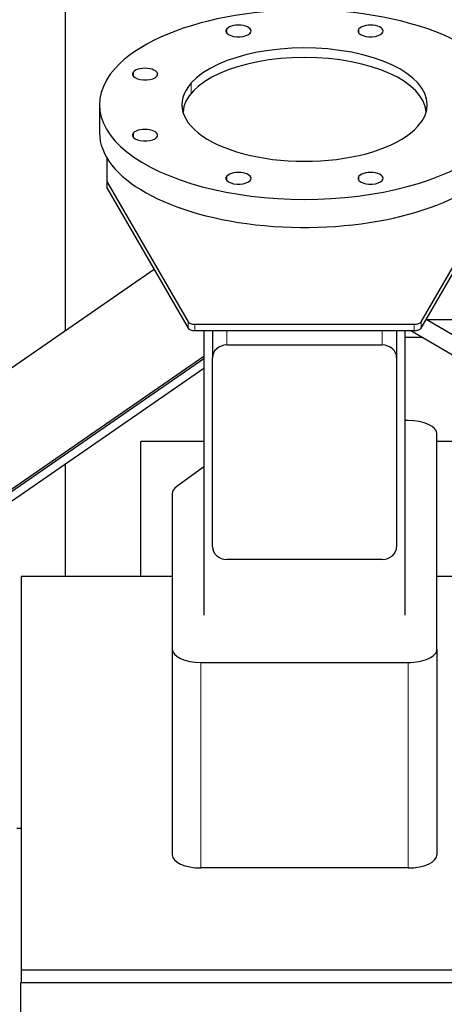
# Model space of a CAD drawing. Header units: inches. Extents: x 0 to 23760, y -13 to 16800.
# Tile 83 of 209: x 3980 to 4275, y 13942 to 14626. Entities that reach past the tile are written whole.
import ezdxf

# ---------------------------------------------------------------- set-up
doc = ezdxf.new("R2010")
doc.units = ezdxf.units.IN
doc.layers.add('254', color=7, linetype='Continuous', true_color=0xffffff)
doc.styles.add('latin_extended', font='simplex.shx')
doc.dimstyles.get("Standard").update_dxf_attribs({"dimtxt": 0.18, "dimasz": 0.18, "dimexe": 0.18, "dimexo": 0.0625, "dimgap": 0.09, "dimtad": 0, "dimtih": 1, "dimtoh": 1, "dimdec": 4, "dimzin": 0, "dimdsep": 46, "dimtxsty": 'Standard', "dimcen": 0.09, "dimadec": 0, "dimazin": 0, "dimtfac": 1, "dimtdec": 4, "dimtofl": 0, "dimtmove": 0, "dimatfit": 3, "dimfxl": 1, "dimtolj": 1, "dimtzin": 0, "dimarcsym": 0})

# ---------------------------------------------------------------- blocks, each defined once
blk = doc.blocks.new('_U16')
at = {"layer": '254', "color": 3, "linetype": 'Continuous', "lineweight": 13, "transparency": 16777216}
for p, q in [((8835.96, 13955.98), (8835.96, 10356.48)), ((2069.98, 13713.98), (2069.98, 10356.48)), ((2209.98, 10396.48), (8695.96, 10396.48))]:
    blk.add_line(p, q, dxfattribs=at)
at = {"layer": '254', "color": 3, "transparency": 16777216}
for points in [[(2209.98, 10419.81), (2209.98, 10373.14), (2069.98, 10396.48)], [(8695.96, 10373.14), (8695.96, 10419.81), (8835.96, 10396.48)]]:
    blk.add_solid(points, dxfattribs=at)
at = {"layer": 'Defpoints', "color": 0, "transparency": 16777216}
for p in [(8835.96, 13995.98), (2069.98, 13753.98), (8835.96, 10396.48)]:
    blk.add_point(p, dxfattribs=at)
at = {"layer": '254', "color": 2, "lineweight": 13, "transparency": 16777216, "insert": (5209.63, 10606.48), "char_height": 140, "attachment_point": 1, "style": 'latin_extended'}
blk.add_mtext('\\A1;6766', dxfattribs=at)

msp = doc.modelspace()

# ---------------------------------------------------------------- linework, layer by layer
at = {"layer": '254', "color": 2, "linetype": 'Continuous', "lineweight": 25}
for p, q in [((4011.622, 14797.977), (4011.622, 14409.473)), ((4035.456, 14566.723), (4035.456, 14547.208)), ((4040.456, 14529.931), (4040.456, 14513.416)), ((4040.456, 14513.416), (4040.456, 14508.981)), ((4040.456, 14513.416), (4096.964, 14415.853)), ((4258.947, 14415.853), (4315.456, 14513.416)), ((4040.456, 14508.981), (4096.964, 14411.418)), ((4258.947, 14411.418), (4315.456, 14508.981)), ((4073.381, 14452.12), (3612.109, 14133.537)), ((4305.86, 14392.079), (4262.423, 14417.418)), ((4101.794, 14414.141), (4254.117, 14414.141)), ((4101.794, 14409.705), (4254.117, 14409.705)), ((4107.956, 14409.704), (4107.956, 14211.918)), ((4113.956, 14409.706), (4113.956, 14390.847)), ((4241.956, 14409.706), (4241.956, 14390.847)), ((4247.956, 14211.918), (4247.956, 14409.704)), ((4251.829, 14409.705), (4299.814, 14381.714)), ((4123.956, 14399.717), (4231.956, 14399.717)), ((4107.95, 14391.646), (3659.508, 14081.924)), ((3659.508, 14080.6), (4107.95, 14390.322)), ((4113.956, 14259.57), (4113.956, 14390.847)), ((4241.956, 14390.847), (4241.956, 14259.57)), ((3655.356, 14070.92), (4107.948, 14383.508)), ((4249.956, 14347.222), (4247.955, 14347.222)), ((4269.956, 14188.381), (4269.956, 14337.987)), ((4064.116, 14238.816), (4064.116, 14332.637)), ((4107.956, 14332.637), (4064.116, 14332.637)), ((4290.954, 14332.637), (4269.952, 14332.637)), ((4011.622, 14316.989), (4011.622, 14238.83)), ((4107.956, 14315.012), (4089.082, 14301.317)), ((4085.956, 14296.359), (4085.956, 14188.381)), ((4231.956, 14250.7), (4123.956, 14250.7)), ((3980.952, 14238.819), (3980.952, 13965.463)), ((4085.958, 14238.819), (3980.952, 14238.819)), ((4326.952, 14238.819), (4269.954, 14238.819)), ((4085.956, 14188.381), (4085.956, 14045.58)), ((4269.956, 14188.381), (4269.956, 14045.58)), ((4105.956, 14179.146), (4249.956, 14179.146)), ((3977.954, 14063.977), (3980.95, 14063.977)), ((4249.956, 14036.345), (4105.956, 14036.345)), ((3980.952, 13965.463), (3980.952, 13956.544)), ((3980.952, 13965.463), (4294.952, 13965.463)), ((3980.456, 13956.554), (3980.456, 13956.547)), ((3980.971, 13956.554), (3980.456, 13956.554)), ((3980.456, 13956.547), (3980.456, 13866.515)), ((4294.971, 13956.547), (3980.456, 13956.547))]:
    msp.add_line(p, q, dxfattribs=at)
at = {"layer": '254', "color": 110, "linetype": 'Continuous', "lineweight": 13}
for p, q in [((4123.95, 14616.368), (4123.95, 14619.461)), ((4215.794, 14616.368), (4215.794, 14619.461)), ((4059.006, 14586.381), (4059.006, 14589.473)), ((4099.195, 14574.648), (4099.195, 14581.787)), ((4059.006, 14543.972), (4059.006, 14547.064)), ((4123.95, 14513.984), (4123.95, 14517.077)), ((4215.794, 14513.984), (4215.794, 14517.077)), ((4096.964, 14411.418), (4096.964, 14415.853)), ((4258.947, 14415.853), (4258.947, 14411.418)), ((4101.794, 14414.141), (4101.794, 14409.705)), ((4123.956, 14409.706), (4123.956, 14399.717)), ((4231.956, 14409.706), (4231.956, 14399.717)), ((4254.117, 14409.705), (4254.117, 14414.141)), ((4105.956, 14179.146), (4105.956, 14036.345)), ((4249.956, 14179.146), (4249.956, 14036.345))]:
    msp.add_line(p, q, dxfattribs=at)
at = {"layer": '254', "color": 2, "linetype": 'Continuous', "lineweight": 25}
for centre, major_axis, ratio, start_param, end_param in [((4177.956, 14566.723), (-142.5, 0), 0.4617486, 2.7488936, 5.8904862), ((4132.033, 14617.915), (-8.75, 0), 0.4617486, 2.7488936, 5.8904862), ((4223.878, 14617.915), (-8.75, 0), 0.4617486, 2.7488936, 5.8904862), ((4132.033, 14617.915), (-8.75, 0), 0.4617486, 5.8904862, 9.0320789), ((4223.878, 14617.915), (-8.75, 0), 0.4617486, 5.8904862, 9.0320789), ((4177.956, 14566.723), (-85.25, 0), 0.4617486, 2.7488936, 5.8904862), ((4177.956, 14560.514), (-84.5, 0), 0.4617486, 3.1651546, 6.2597215), ((4177.956, 14566.723), (-142.5, 0), 0.4617486, 5.8904862, 9.0320789), ((4067.09, 14587.927), (-8.75, 0), 0.4617486, 5.8904862, 9.0320789), ((4067.09, 14587.927), (-8.75, 0), 0.4617486, 2.7488936, 5.8904862), ((4177.956, 14566.723), (-85.25, 0), 0.4617486, 5.8904862, 9.0320789), ((4177.956, 14547.208), (-142.5, 0), 0.4617486, 0, 2.7488936), ((4067.09, 14545.518), (-8.75, 0), 0.4617486, 5.8904862, 9.0320789), ((4067.09, 14545.518), (-8.75, 0), 0.4617486, 2.7488936, 5.8904862), ((4132.033, 14515.531), (-8.75, 0), 0.4617486, 2.7488936, 5.8904862), ((4223.878, 14515.531), (-8.75, 0), 0.4617486, 2.7488936, 5.8904862), ((4132.033, 14515.531), (-8.75, 0), 0.4617486, 5.8904862, 9.0320789), ((4223.878, 14515.531), (-8.75, 0), 0.4617486, 5.8904862, 9.0320789), ((4101.794, 14416.449), (-5, 0), 0.4617486, 0.261326, 1.5707963), ((4254.117, 14416.449), (-5, 0), 0.4617486, 1.5707963, 2.8802667), ((4101.794, 14412.014), (5, 0), 0.4617486, 3.4029186, 4.712389), ((4254.117, 14412.014), (5, 0), 0.4617486, 4.712389, 6.0218593), ((4123.956, 14390.847), (-10, 0), 0.8870108, 4.712389, 6.2831853), ((4231.956, 14390.847), (-10, 0), 0.8870108, 3.1415927, 4.712389), ((4249.956, 14337.987), (-20, 0), 0.4617486, 3.1415927, 4.712389), ((4105.956, 14296.359), (-20, 0), 0.4617486, 5.7164561, 6.2831853), ((4123.956, 14259.57), (-10, 0), 0.8870108, 0, 1.5707963), ((4231.956, 14259.57), (-10, 0), 0.8870108, 1.5707963, 3.1415927), ((4105.956, 14188.381), (-20, 0), 0.4617486, 0, 1.5707963), ((4249.956, 14188.381), (-20, 0), 0.4617486, 1.5707963, 3.1415927), ((4105.956, 14045.58), (20, 0), 0.4617486, 3.1415927, 4.712389), ((4249.956, 14045.58), (20, 0), 0.4617486, 4.712389, 6.2831853)]:
    msp.add_ellipse(centre, major_axis=major_axis, ratio=ratio, start_param=start_param, end_param=end_param, dxfattribs=at)
for points in [[(4344.398, 14417.109), (4262.954, 14417.109)], [(4247.957, 14405.11), (4259.708, 14405.11)]]:
    msp.add_open_spline(points, degree=1, dxfattribs=at)

# ---------------------------------------------------------------- dimensions: what is measured, and where the dimension line sits
at = {"layer": '254', "color": 2, "linetype": 'Continuous', "lineweight": 13}
dim = msp.add_linear_dim(base=(8835.956, 10396.477), p1=(2069.976, 13753.977), p2=(8835.956, 13995.977), dimstyle='Standard', override={"dimscale": 40, "dimtxt": 3.5, "dimasz": 3.5, "dimexe": 1, "dimexo": 1, "dimgap": 1.75, "dimtad": 1, "dimtih": 1, "dimtoh": 0, "dimdec": 0, "dimlfac": 1, "dimzin": 8, "dimdsep": 46, "dimlunit": 2, "dimtxsty": 'latin_extended', "dimsah": 1, "dimse1": 0, "dimse2": 0, "dimsd1": 0, "dimsd2": 0, "dimclrd": 3, "dimclre": 3, "dimclrt": 2, "dimtol": 0, "dimtm": -0.1, "dimtfac": 0.714286, "dimtdec": 3, "dimtofl": 1, "dimtmove": 0, "dimtzin": 8, "dimlwd": 13, "dimlwe": 13}, dxfattribs=at)
dim.commit()
dim.dimension.update_dxf_attribs({"geometry": '_U16', "text_midpoint": (5452.966, 10396.477), "dimtype": 160})

doc.saveas('drawing.dxf')
